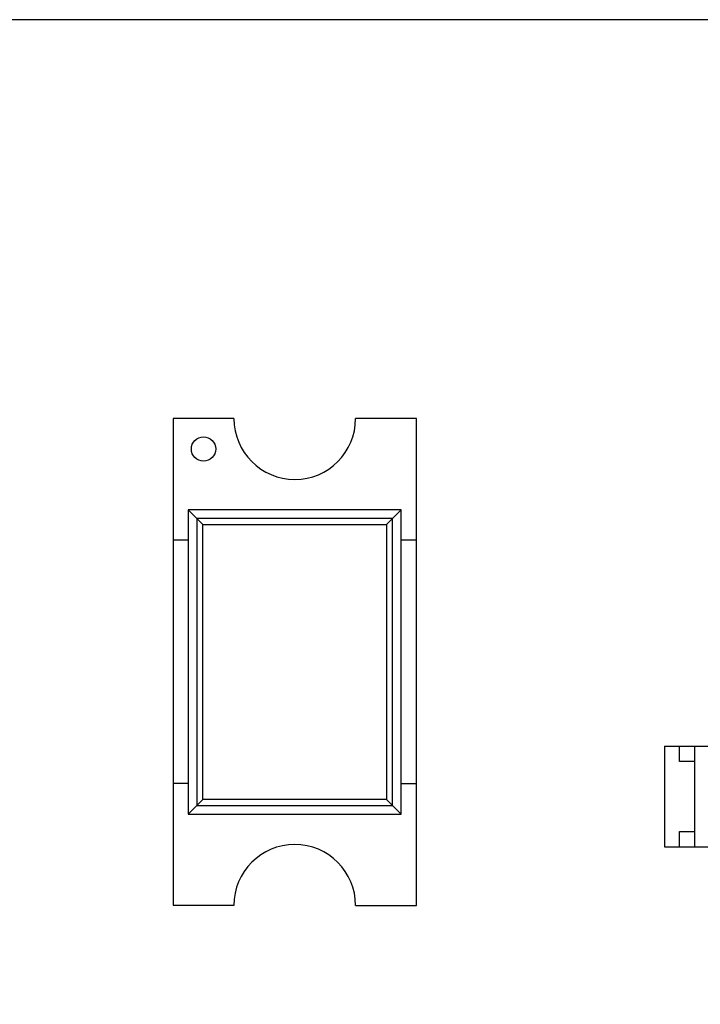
# Model space of a CAD drawing. Header units: millimetres. Extents: x 453.6 to 545.9, y 214.7 to 294.3.
# Tile 12 of 58: x 477.7 to 480, y 273.2 to 276.5. Entities that reach past the tile are written whole.
import ezdxf

# ---------------------------------------------------------------- set-up
doc = ezdxf.new("R2010")
doc.units = ezdxf.units.MM
doc.header["$LTSCALE"] = 30.734
doc.header["$PDMODE"] = 3
doc.header["$PDSIZE"] = 0.3125
doc.layers.get('0').update_dxf_attribs({"linetype": 'CONTINUOUS'})
doc.layers.get('Defpoints').update_dxf_attribs({"linetype": 'CONTINUOUS'})
doc.layers.add('dim', color=6, linetype='CONTINUOUS', lineweight=9)
doc.styles.add('Verdana', font='verdana.ttf', dxfattribs={"height": 2.5})
doc.dimstyles.new('aaaaaaaa 3.0', dxfattribs={"dimtxt": 2.5, "dimasz": 1.5, "dimexe": 1.25, "dimexo": 0.625, "dimtad": 1, "dimdec": 1, "dimzin": 9, "dimdsep": 46, "dimtxsty": 'Verdana', "dimcen": 0, "dimazin": 0, "dimtfac": 1, "dimtofl": 0, "dimtmove": 0, "dimatfit": 3, "dimfxl": 1, "dimlwd": 25, "dimlwe": 25, "dimarcsym": 0})

# ---------------------------------------------------------------- blocks, each defined once
blk = doc.blocks.new('*D45')
at = {"layer": 'Defpoints', "color": 0}
for p in [(482.2733, 276.4739), (457.1679, 262.0629), (482.2708, 262.0629)]:
    blk.add_point(p, dxfattribs=at)
at = {"layer": 'dim', "color": 0, "lineweight": 25}
for p, q in [((481.6483, 276.4739), (455.9179, 276.4739)), ((457.1679, 274.9739), (457.1679, 263.5629)), ((481.6458, 262.0629), (455.9179, 262.0629))]:
    blk.add_line(p, q, dxfattribs=at)
at = {"layer": 'dim', "color": 0}
for points in [[(457.4179, 274.9739), (456.9179, 274.9739), (457.1679, 276.4739)], [(456.9179, 263.5629), (457.4179, 263.5629), (457.1679, 262.0629)]]:
    blk.add_solid(points, dxfattribs=at)
at = {"layer": 'dim', "color": 0, "insert": (455.2887, 269.2684), "char_height": 2.5, "attachment_point": 5, "rotation": 90, "style": 'Verdana'}
blk.add_mtext('14.4', dxfattribs=at)

msp = doc.modelspace()

# ---------------------------------------------------------------- linework, layer by layer
at = {"linetype": 'Continuous'}
for p, q in [((478.2454, 275.1628), (478.2454, 274.7628)), ((478.4454, 275.1628), (478.2454, 275.1628)), ((479.0454, 275.1627), (478.8454, 275.1627)), ((479.0454, 274.7627), (479.0454, 275.1627)), ((478.2954, 274.8628), (478.2952, 273.8628)), ((478.2954, 274.8628), (478.3437, 274.8144)), ((478.9954, 274.8627), (478.2954, 274.8628)), ((478.947, 274.8143), (478.9954, 274.8627)), ((478.9952, 273.8627), (478.9954, 274.8627)), ((478.3238, 274.8344), (478.3236, 273.8912)), ((478.9669, 274.8342), (478.3238, 274.8344)), ((478.3436, 273.9111), (478.3437, 274.8144)), ((478.3437, 274.8144), (478.947, 274.8143)), ((478.947, 274.8143), (478.9469, 273.911)), ((478.9668, 273.8911), (478.9669, 274.8342)), ((478.2454, 274.7628), (478.2452, 273.5628)), ((478.2954, 274.7628), (478.2454, 274.7628)), ((479.0454, 274.7627), (478.9954, 274.7627)), ((479.0452, 273.5627), (479.0454, 274.7627)), ((479.8601, 274.0855), (479.86, 273.7555)), ((479.8601, 274.0855), (480.5401, 274.0854)), ((479.9101, 274.0355), (479.9101, 274.0855)), ((479.96, 273.7555), (479.9601, 274.0855)), ((479.9601, 274.0355), (479.9101, 274.0355)), ((478.2952, 273.9628), (478.2452, 273.9628)), ((479.0452, 273.9627), (478.9952, 273.9627)), ((478.2952, 273.8628), (478.3436, 273.9111)), ((478.9469, 273.911), (478.3436, 273.9111)), ((478.9952, 273.8627), (478.9469, 273.911)), ((478.3236, 273.8912), (478.9668, 273.8911)), ((478.2952, 273.8628), (478.9952, 273.8627)), ((479.91, 273.7555), (479.91, 273.8055)), ((479.91, 273.8055), (479.96, 273.8055)), ((479.86, 273.7555), (480.54, 273.7554)), ((478.2452, 273.5628), (478.4452, 273.5628)), ((478.8452, 273.5627), (479.0452, 273.5627))]:
    msp.add_line(p, q, dxfattribs=at)
msp.add_circle((478.3454, 275.0628), 0.04, dxfattribs=at)
for centre, start, end in [((478.6454, 275.1627), 179.99, 359.99), ((478.6452, 273.5627), 359.99, 179.99)]:
    msp.add_arc(centre, 0.2, start, end, dxfattribs=at)

# ---------------------------------------------------------------- dimensions: what is measured, and where the dimension line sits
at = {"layer": 'dim'}
dim = msp.add_linear_dim(base=(457.1679, 262.0629), p1=(482.2733, 276.4739), p2=(482.2708, 262.0629), angle=90, dimstyle='aaaaaaaa 3.0', dxfattribs=at)
dim.commit()
dim.dimension.update_dxf_attribs({"geometry": '*D45', "text_midpoint": (457.1679, 269.2684), "dimtype": 160})

doc.saveas('drawing.dxf')
